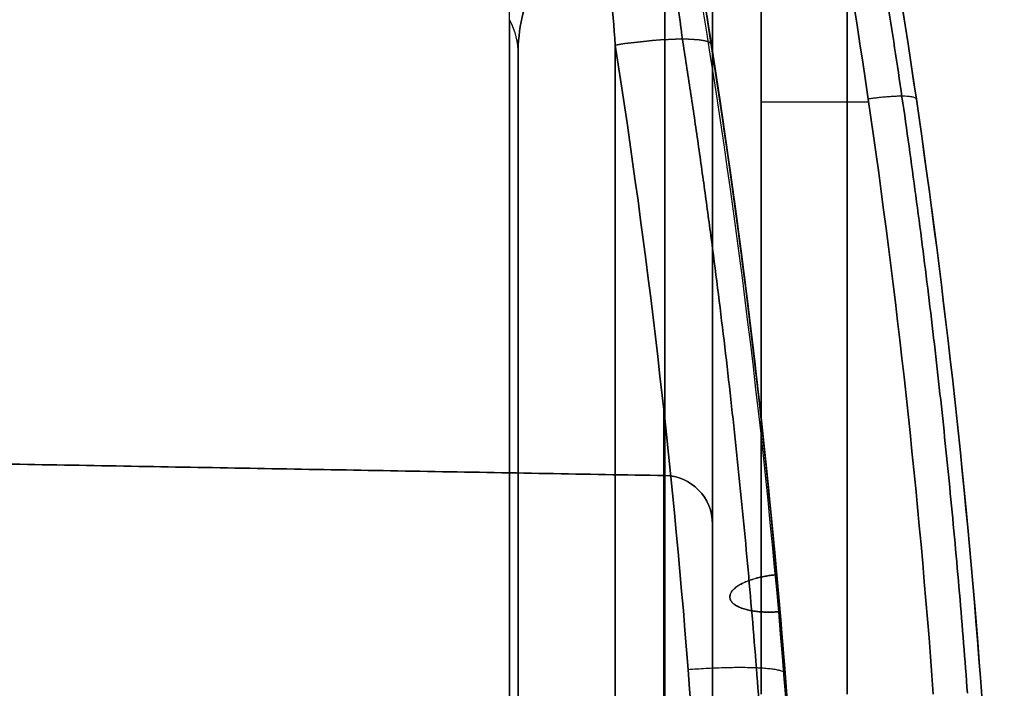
# Model space of a CAD drawing. Header units: millimetres. Extents: x 0 to 284, y -110 to 65.
# Tile 225 of 227: x 274 to 284, y 24 to 31. Entities that reach past the tile are written whole.
import ezdxf

# ---------------------------------------------------------------- set-up
doc = ezdxf.new("R2010")
doc.units = ezdxf.units.MM
doc.layers.add('Layer 01', color=7, linetype='Continuous', true_color=0x000000)

# ---------------------------------------------------------------- blocks, each defined once
blk = doc.blocks.new('Block 01')
at = {"layer": 'Layer 01'}
for p, q in [((278.913, -35.652), (278.913, 35.652)), ((281, 27.402, -27.858), (281, 15.523, -27.858)), ((281, 27.402, 27.858), (281, 15.523, 27.858)), ((281, 27.21, -18.658), (281, 27.21, -28.076)), ((281, 27.21, 28.076), (281, 27.21, 18.658)), ((261, 26.404, 34.3), (280.509, 26.063, 34.3)), ((261, 26.404, -34.3), (280.509, 26.063, -34.3)), ((279, 24.826, 24.199), (279, 14, 24.199)), ((279, 24.826, -24.199), (279, 14, -24.199))]:
    blk.add_line(p, q, dxfattribs=at)
at = {"layer": 'Layer 01', "extrusion": (0, 0, -1)}
for centre, radius, start in [((-198.125, 17.5), 85.875, 165.37291), ((-198.125, 17.5), 83.875, 168.05904), ((-198.125, 17.5, -12.008), 83.875, 173.02511), ((-198.125, 17.5, 12.008), 83.875, 173.02511), ((-280.5, 25.564, -34.3), 0.5, 91)]:
    blk.add_arc(centre, radius, start, 180, dxfattribs=at)
at = {"layer": 'Layer 01', "extrusion": (-1, 3.66863e-17, -2.32609e-16)}
blk.add_arc((0, 181.359, -281), 201.859, 258.86762, 263.20703, dxfattribs=at)
at = {"layer": 'Layer 01', "extrusion": (-1, 3.70209e-17, 2.34731e-16)}
blk.add_arc((0, -181.359, -281), 201.859, 96.79297, 101.13238, dxfattribs=at)
at = {"layer": 'Layer 01', "extrusion": (1, -4.39498e-17, 2.92668e-16)}
blk.add_arc((0, 181.359, 281.5), 201.359, 276.79297, 280.28757, dxfattribs=at)
at = {"layer": 'Layer 01', "extrusion": (1, 4.35489e-17, 2.89998e-16)}
blk.add_arc((0, -181.359, 281.5), 201.359, 79.71243, 83.20703, dxfattribs=at)
at = {"layer": 'Layer 01', "extrusion": (-1, -1.97322e-32, 1.97322e-32)}
blk.add_arc((-32.6, -32.6, -280.509), 6.537, 0, 90, dxfattribs=at)
at = {"layer": 'Layer 01', "extrusion": (-1, -8.17196e-61, -8.17196e-61)}
blk.add_arc((-32.6, 32.6, -280.509), 6.537, 270, 0, dxfattribs=at)
at = {"layer": 'Layer 01', "extrusion": (1, 8.24828e-32, -8.24828e-32)}
blk.add_arc((32.6, -32.6, 281), 7.036, 90, 180, dxfattribs=at)
at = {"layer": 'Layer 01', "extrusion": (1, 9.30983e-47, 9.30983e-47)}
blk.add_arc((32.6, 32.6, 281), 7.036, 180, 270, dxfattribs=at)
at = {"layer": 'Layer 01', "extrusion": (-1, 0, 0)}
for centre, radius, start, end in [((-32.6, 32.6, -281), 7.036, 270, 0), ((-32.6, -32.6, -281), 7.036, 0, 45), ((-23, -36, -281), 2.564, 180, 264.7949), ((-23, 36, -281), 2.564, 95.2051, 180)]:
    blk.add_arc(centre, radius, start, end, dxfattribs=at)
at = {"layer": 'Layer 01', "extrusion": (2.50993e-14, 0.481182, -0.876621)}
blk.add_arc((-278, 34.668), 1, 155.8727, 180, dxfattribs=at)
at = {"layer": 'Layer 01', "extrusion": (1, 0, 0)}
for start, end in [(28.7626, 66.1823), (293.8177, 331.2374)]:
    blk.add_arc((0, 0, 278.913), 35.077, start, end, dxfattribs=at)
at = {"layer": 'Layer 01', "extrusion": (3.3741e-13, -0.481182, -0.876621)}
blk.add_arc((278, -34.668), 1, 335.8727, 0, dxfattribs=at)
at = {"layer": 'Layer 01', "extrusion": (0.153099, -0.976586, 0.151129)}
blk.add_arc((281.32, 12.474, 15.459), 1, 0, 88.6428, dxfattribs=at)
at = {"layer": 'Layer 01', "extrusion": (0.153099, -0.976586, -0.151129)}
blk.add_arc((281.32, -12.474, 15.459), 1, 271.3572, 360, dxfattribs=at)
at = {"layer": 'Layer 01', "extrusion": (1, 2.4154e-17, 2.15275e-16)}
blk.add_arc((0, -181.359, 280), 199.359, 81.20311, 85.99322, dxfattribs=at)
at = {"layer": 'Layer 01', "extrusion": (1, -2.39283e-17, 2.13264e-16)}
blk.add_arc((0, 181.359, 280), 199.359, 274.00678, 278.79689, dxfattribs=at)
at = {"layer": 'Layer 01', "extrusion": (1, 2.40867e-17, 2.15908e-16)}
blk.add_arc((0, -181.359, 279), 200.359, 81.27559, 85.99322, dxfattribs=at)
at = {"layer": 'Layer 01', "extrusion": (-1, -2.43917e-17, 2.18642e-16)}
blk.add_arc((0, 181.359, -279), 200.359, 261.27559, 265.99322, dxfattribs=at)
at = {"layer": 'Layer 01', "extrusion": (-1, 8.82534e-18, 9.62188e-18)}
blk.add_arc((0, 0, -279), 34.668, 113.8177, 151.2374, dxfattribs=at)
at = {"layer": 'Layer 01', "extrusion": (-1, -4.64193e-18, 5.06089e-18)}
blk.add_arc((0, 0, -279), 34.668, 208.7626, 246.1823, dxfattribs=at)
at = {"layer": 'Layer 01', "extrusion": (-1, -9.13859e-18, 0)}
blk.add_arc((0, -181.359, -279), 200.359, 97.15187, 98.72441, dxfattribs=at)
at = {"layer": 'Layer 01', "extrusion": (-1, -9.13859e-18, 9.1711e-32)}
for start, end in [(113.8177, 151.2374), (222.795, 246.1823)]:
    blk.add_arc((0, 0, -279), 34.668, start, end, dxfattribs=at)
at = {"layer": 'Layer 01', "extrusion": (-1.4217e-14, 2.42052e-16, -1)}
blk.add_arc((-280.5, 25.564, 36), 0.5, 91, 180, dxfattribs=at)
at = {"layer": 'Layer 01', "extrusion": (1, 1.59098e-33, -1.45263e-33)}
blk.add_arc((23, -36, 280.509), 3.063, 275.2051, 0, dxfattribs=at)
at = {"layer": 'Layer 01', "extrusion": (1.06552e-17, -1.85987e-19, -1)}
blk.add_arc((-280.5, 25.564, 32.6), 0.5, 91, 180, dxfattribs=at)
at = {"layer": 'Layer 01', "extrusion": (-1.89262e-19, -1.85987e-19, -1)}
blk.add_arc((-280.5, 25.564, -32.6), 0.5, 91, 180, dxfattribs=at)
at = {"layer": 'Layer 01', "extrusion": (-1.38729e-14, -1.39709e-14, -1)}
blk.add_arc((-280.5, 25.564, -36), 0.5, 91, 180, dxfattribs=at)
at = {"layer": 'Layer 01', "extrusion": (1, 8.20379e-20, 7.49042e-20)}
blk.add_arc((23, 36, 280.509), 3.063, 360, 84.7949, dxfattribs=at)
at = {"layer": 'Layer 01'}
blk.add_arc((280.5, 25.564, -34.3), 0.5, 0, 89, dxfattribs=at)
at = {"layer": 'Layer 01', "extrusion": (-1, 9.04282e-19, -8.25649e-19)}
blk.add_arc((-23, -36, -281), 2.564, 180, 264.7949, dxfattribs=at)
at = {"layer": 'Layer 01', "extrusion": (-1, -7.71585e-34, -7.04491e-34)}
blk.add_arc((-23, 36, -281), 2.564, 95.2051, 180, dxfattribs=at)
at = {"layer": 'Layer 01'}
for points, degree in [([(281.5, 35.96, 16.763), (282.377, 31.972, 17.487), (282.969, 27.925, 18.097), (283.27, 23.817, 18.586)], 3), ([(283.27, 23.817, -18.586), (282.969, 27.925, -18.097), (282.377, 31.972, -17.487), (281.5, 35.96, -16.763)], 3), ([(283.769, 23.795, 18.09), (283.466, 27.916, 17.602), (282.87, 31.977, 16.993), (281.988, 35.979, 16.271)], 3), ([(281.988, 35.979, -16.271), (282.87, 31.977, -16.993), (283.466, 27.916, -17.602), (283.769, 23.795, -18.09)], 3), ([(280.677, 32.336, 12.854), (281.547, 27.498, 10.849), (281.989, 22.596, 8.818), (282, 17.691, 6.787)], 3), ([(282, 17.691, -6.787), (281.989, 22.596, -8.818), (281.547, 27.498, -10.849), (280.677, 32.336, -12.854)], 3), ([(282, 17.5, 7.79), (282, 22.339, 9.794), (281.581, 27.176, 11.797), (280.745, 31.953, 13.775)], 3), ([(280.745, 31.953, -13.775), (281.581, 27.176, -11.797), (282, 22.339, -9.794), (282, 17.5, -7.79)], 3), ([(279.908, 31.614, 15.482), (279.94, 31.239, 15.539), (279.971, 30.864, 15.597), (280, 30.488, 15.655)], 3), ([(280, 30.488, -15.655), (279.971, 30.864, -15.597), (279.94, 31.239, -15.539), (279.908, 31.614, -15.482)], 3), ([(280.988, 30.49, 14.667), (280.929, 30.869, 14.609), (280.867, 31.247, 14.553), (280.802, 31.624, 14.499)], 3), ([(280.802, 31.624, -14.499), (280.867, 31.247, -14.553), (280.929, 30.869, -14.609), (280.988, 30.49, -14.667)], 3), ([(280, 30.488, 15.655), (280.664, 26.231, 16.314), (281, 21.931, 16.838), (281, 17.588, 17.223)], 3), ([(281, 17.588, -17.223), (281, 21.931, -16.838), (280.664, 26.231, -16.314), (280, 30.488, -15.655)], 3), ([(282, 17.5, 16.227), (282, 21.873, 15.844), (281.66, 26.203, 15.322), (280.988, 30.49, 14.667)], 3), ([(280.988, 30.49, -14.667), (281.66, 26.203, -15.322), (282, 21.873, -15.844), (282, 17.5, -16.227)], 3), ([(282.605, 29.903, -17.767), (282.053, 29.903, -17.767), (281.5, 29.903, -17.767)], 2), ([(282.605, 29.903, 17.767), (282.053, 29.903, 17.767), (281.5, 29.903, 17.767)], 2), ([(280.509, 26.063, 32.6), (270.754, 26.234, 32.6), (261, 26.404, 32.6)], 2), ([(261, 26.404, 36), (270.754, 26.234, 36), (280.509, 26.063, 36)], 2), ([(261, 26.404, -36), (270.754, 26.234, -36), (280.509, 26.063, -36)], 2), ([(261, 26.404, -32.6), (270.754, 26.234, -32.6), (280.509, 26.063, -32.6)], 2), ([(280.509, 26.063, -36), (280.509, 26.063, -34.3), (280.509, 26.063, -32.6)], 2), ([(280.509, 26.063, 32.6), (280.509, 26.063, 34.3), (280.509, 26.063, 36)], 2), ([(281, 25.564, -32.6), (281, 25.564, -34.3), (281, 25.564, -36)], 2), ([(281, 25.564, 36), (281, 25.564, 34.3), (281, 25.564, 32.6)], 2)]:
    blk.add_open_spline(points, degree=degree, dxfattribs=at)
for points, weights, degree in [([(283.621, 23.825, 18.44), (283.318, 27.941, 17.95), (282.723, 31.997, 17.34), (281.839, 36.008, 16.612)], [0.855082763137, 0.856345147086, 0.858099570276, 0.860282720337], 3), ([(281.839, 36.008, -16.612), (282.723, 31.997, -17.34), (283.318, 27.941, -17.95), (283.621, 23.825, -18.44)], [0.860282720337, 0.858099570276, 0.856345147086, 0.855082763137], 3), ([(280.537, 31.674, 15.156), (280.591, 31.298, 15.222), (280.642, 30.923, 15.29), (280.69, 30.551, 15.357)], [0.873672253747, 0.86826724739, 0.862943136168, 0.857715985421], 3), ([(280.69, 30.551, -15.357), (280.642, 30.923, -15.29), (280.591, 31.298, -15.222), (280.537, 31.674, -15.156)], [0.857715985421, 0.862943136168, 0.86826724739, 0.873672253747], 3), ([(282.385, 31.331, -17.547), (282.385, 27.584, -18.138), (282.385, 23.817, -18.586)], [0.99977555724, 0.999707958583, 0.99999516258], 2), ([(282.385, 23.817, 18.586), (282.385, 27.584, 18.138), (282.385, 31.331, 17.547)], [0.99999516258, 0.999707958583, 0.99977555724], 2), ([(280.69, 30.551, 15.357), (281.365, 26.255, 16.02), (281.705, 21.931, 16.546), (281.707, 17.562, 16.931)], [0.857715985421, 0.855772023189, 0.85436634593, 0.853553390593], 3), ([(281.707, 17.562, -16.931), (281.705, 21.931, -16.546), (281.365, 26.255, -16.02), (280.69, 30.551, -15.357)], [0.853553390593, 0.85436634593, 0.855772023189, 0.857715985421], 3), ([(283.096, 29.932, 17.268), (283.085, 30.003, 17.752), (282.601, 29.934, 17.763)], [1, 0.714678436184, 0.9999929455], 2), ([(283.096, 29.932, -17.268), (283.085, 30.003, -17.752), (282.601, 29.934, -17.763)], [1, 0.714678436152, 0.999992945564], 2), ([(280.5, 13.93, 17.513), (280.5, 20.349, 17.063), (280.5, 26.726, 16.2)], [0.999998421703, 0.99932413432, 0.999690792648], 2), ([(280.5, 26.726, -16.2), (280.5, 20.349, -17.063), (280.5, 13.93, -17.513)], [0.999690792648, 0.99932413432, 0.999998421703], 2), ([(281.676, 24.663, 10.757), (280.727, 24.591, 10.727), (280.68, 24.958, 9.832), (281.66, 25.044, 9.833)], [1, 0.344118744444, 0.333507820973, 0.968167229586], 3), ([(281.693, 24.664, 10.757), (281.688, 24.663, 10.757), (281.682, 24.663, 10.757), (281.676, 24.663, 10.757)], [0.966951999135, 0.977779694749, 0.988795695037, 1], 3), ([(280.749, 24.07, 16.542), (281.737, 24.146, 16.532), (281.746, 24.027, 15.549)], [0.999994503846, 0.710424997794, 0.99999774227], 2), ([(280.749, 24.07, -16.542), (281.737, 24.146, -16.532), (281.746, 24.027, -15.549)], [0.999994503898, 0.710424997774, 0.999997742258], 2)]:
    blk.add_rational_spline(points, weights, degree=degree, dxfattribs=at)
for points, knots in [([(280.711, 31.959, 13.779), (281.139, 29.546, 12.779), (281.461, 27.109, 11.77), (281.892, 22.217, 9.744), (282, 19.761, 8.727), (282, 17.31, 7.711)], [0, 0, 0, 0, 8.047083, 8.047083, 16.092858, 16.092858, 16.092858, 16.092858]), ([(280.711, 31.959, -13.779), (281.139, 29.546, -12.779), (281.461, 27.109, -11.77), (281.892, 22.216, -9.744), (282, 19.76, -8.726), (282, 17.309, -7.711)], [0, 0, 0, 0, 8.047083, 8.047083, 16.094164, 16.094164, 16.094164, 16.094164]), ([(279, 30.391, 16.682), (279, 30.521, 16.565), (279.013, 30.65, 16.447), (279.072, 30.9, 16.212), (279.117, 31.023, 16.094), (279.25, 31.252, 15.868), (279.338, 31.36, 15.758), (279.518, 31.493, 15.619), (279.585, 31.53, 15.578), (279.737, 31.589, 15.514), (279.82, 31.608, 15.491), (279.908, 31.614, 15.482)], [0, 0, 0, 0, 0.525665, 0.525665, 1.05133, 1.05133, 1.576995, 1.576995, 1.839827, 1.839827, 2.10266, 2.10266, 2.10266, 2.10266]), ([(279.908, 31.614, -15.482), (279.734, 31.602, -15.5), (279.576, 31.535, -15.575), (279.337, 31.359, -15.759), (279.249, 31.251, -15.869), (279.117, 31.022, -16.095), (279.072, 30.899, -16.213), (279.013, 30.649, -16.448), (279, 30.521, -16.565), (279, 30.391, -16.682)], [0, 0, 0, 0, 0.527688, 0.527688, 1.055376, 1.055376, 1.583064, 1.583064, 2.110752, 2.110752, 2.110752, 2.110752])]:
    blk.add_open_spline(points, degree=3, knots=knots, dxfattribs=at)
blk.add_rational_spline([(281.66, 25.044, -9.833), (280.68, 24.958, -9.832), (280.727, 24.591, -10.727), (281.676, 24.663, -10.757), (281.682, 24.663, -10.757), (281.688, 24.663, -10.757), (281.693, 24.664, -10.757)], [0.968114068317, 0.333508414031, 0.344137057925, 1, 0.988795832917, 0.977779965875, 0.966952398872], degree=3, knots=[0.048629, 0.048629, 0.048629, 0.048629, 3.000746, 3.000746, 3.000746, 3.051177, 3.051177, 3.051177, 3.051177], dxfattribs=at)

msp = doc.modelspace()

# ---------------------------------------------------------------- block references
at = {"layer": 'Layer 01'}
msp.add_blockref('Block 01', (0, 0), dxfattribs=at)

doc.saveas('drawing.dxf')
